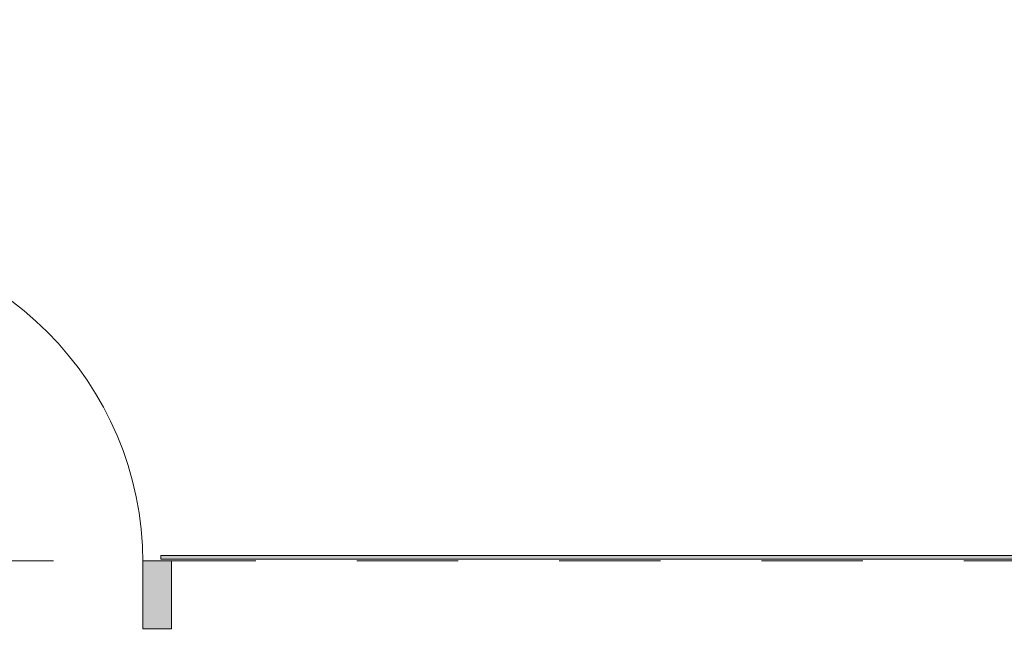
# Model space of a CAD drawing. Header units: millimetres. Extents: x -14761 to 157739, y -22400 to 107990.
# Tile 52 of 256: x 54457 to 57204, y 42215 to 43929. Entities that reach past the tile are written whole.
import ezdxf

# ---------------------------------------------------------------- set-up
doc = ezdxf.new("R2010")
doc.units = ezdxf.units.MM
doc.header["$MEASUREMENT"] = 0
doc.linetypes.add('Штриховая', pattern=[564.444447, 282.222223, -282.222223])
doc.layers.add('Конструктив - Навесные Стены', color=7, linetype='Continuous')
doc.layers.add('Элемент Модели - Зона', color=7, linetype='Continuous')

msp = doc.modelspace()

# ---------------------------------------------------------------- hatches: boundary and pattern name
at = {"layer": 'Конструктив - Навесные Стены', "linetype": 'Continuous', "lineweight": 0, "true_color": 0x000000}
for points in [[(54880.3, 42230), (54880.3, 42420), (54800.3, 42420), (54800.3, 42230)], [(54850.3, 42435), (54850.3, 42425), (59312.5, 42425), (59312.5, 42435)]]:
    msp.add_hatch(color=18, dxfattribs=at).paths.add_polyline_path(points)

# ---------------------------------------------------------------- linework, layer by layer
at = {"layer": 'Конструктив - Навесные Стены', "color": 7, "linetype": 'Continuous', "lineweight": 15}
for p, q in [((54880.3, 42420), (54800.3, 42420)), ((54800.3, 42420), (54800.3, 42230)), ((54800.3, 42415), (54800.3, 42395)), ((54800.3, 42395), (54800.3, 42415)), ((54880.3, 42420), (54880.3, 42230)), ((54880.3, 42230), (54800.3, 42230))]:
    msp.add_line(p, q, dxfattribs=at)
at = {"layer": 'Конструктив - Навесные Стены', "color": 7, "linetype": 'Continuous', "lineweight": 15, "flags": 128}
msp.add_lwpolyline([(54850.3, 42435), (54850.3, 42425), (59312.5, 42425), (59312.5, 42435)], close=True, dxfattribs=at)
at = {"layer": 'Конструктив - Навесные Стены', "color": 7, "linetype": 'Continuous', "lineweight": 15}
msp.add_arc((53890.2, 42415), 910.1, 0, 90, dxfattribs=at)
at = {"layer": 'Элемент Модели - Зона', "color": 7, "linetype": 'Штриховая', "lineweight": 15, "flags": 128}
msp.add_lwpolyline([(36150, 44957.4), (36110, 44957.4), (36110, 36320), (41880.3, 36320), (41880.3, 39141.6), (45142.5, 42405.1), (45156.7, 42391), (45156.7, 42420), (63300, 42420), (63300, 42400), (77399.7, 42400), (77399.7, 42420), (114081.4, 42420), (117316.7, 39176.5), (117320.1, 38841.9), (117320.1, 36305), (117360, 36305), (117360, 34300), (117120, 34300), (117120, 35700), (116700, 35700), (116700, 36100), (108300, 36100), (108300, 35700), (107700, 35700), (107700, 36100), (99320, 36100), (99320, 26970), (107700, 26970), (107700, 27650), (108300, 27650), (108300, 26460), (112380, 26460), (112380, 27370), (112500, 27370), (112500, 21180.1), (117120, 21180.1), (117120, 26250), (116650, 26250), (116650, 27750), (117120, 27750), (117120, 32800), (117360, 32800), (117360, 20150.1), (117120, 20150.1), (117120, 20940.1), (99320, 20940.1), (99320, 14650.1), (117120, 14650.1), (117120, 17700.1), (116700.1, 17700.1), (116700.1, 18325.6), (117120, 18325.6), (117120, 18650.1), (117360, 18650.1), (117360, 18320.1), (120850, 18320.1), (120850, 37205.1), (120238.9, 37205.1), (120238.9, 45000), (125700, 45000), (125700, 45300), (126300, 45300), (126300, 45000), (141025, 45000), (141025, 45100), (140125, 45100), (140125, 47500), (132700, 47500), (132700, 53680), (130530, 53680), (130530, 54300), (129182.9, 54300), (126300, 54300), (126300, 53700), (125700, 53700), (125700, 54212.5), (124799.8, 54212.5), (117300, 54212.5), (117300, 53700), (116700, 53700), (116700, 54212.5), (108300, 54212.5), (108300, 53700), (107700, 53700), (107700, 54212.5), (99300, 54212.5), (99300, 53700), (98700, 53700), (98700, 54212.5), (90650, 54212.5), (90650, 53700), (90050, 53700), (89950, 53700), (89950, 48632.8), (77450.1, 48632.8), (77450.1, 53800), (77450.1, 61690), (77460.1, 61690), (77460.1, 67850), (74720, 67850), (74720, 59730), (73964.5, 59730), (73964.5, 54212), (72300.1, 54212), (72300.1, 53700), (71700.1, 53700), (71700.1, 54212), (63300, 54212), (63300, 53700), (62700, 53700), (62700, 54212), (61025, 54212), (61025, 46500), (61025, 45000), (54300, 45000), (54300, 44700), (53700, 44700), (53700, 45000), (45300, 45000), (45300, 44700), (44700, 44700), (44700, 45000), (36750, 45000), (36750, 44700), (36150, 44700)], close=True, dxfattribs=at)

doc.saveas('drawing.dxf')
